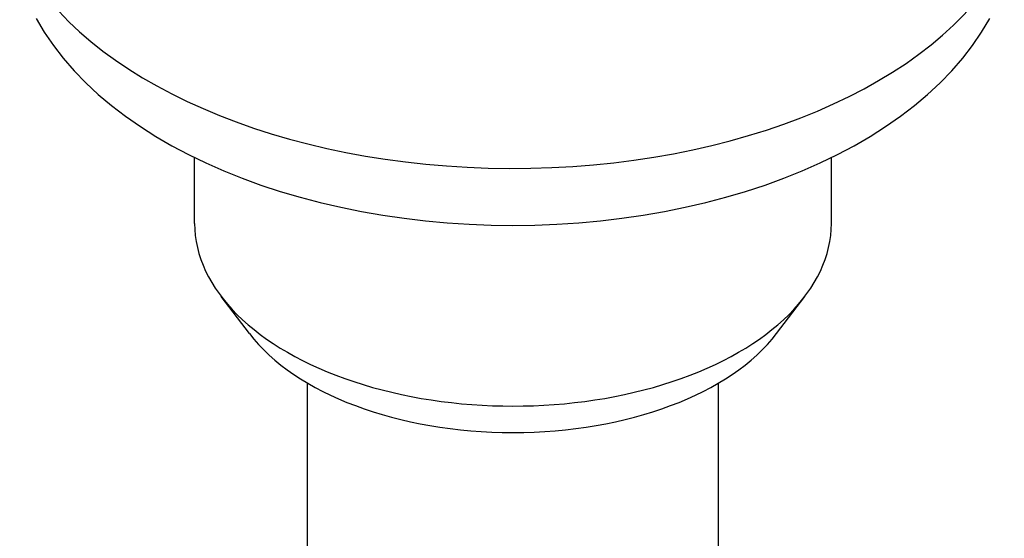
# Model space of a CAD drawing. Header units: millimetres. Extents: x 261 to 558, y -63 to 320.
# Tile 11 of 13: x 501 to 549, y 141 to 166. Entities that reach past the tile are written whole.
import ezdxf

# ---------------------------------------------------------------- set-up
doc = ezdxf.new("R2010")
doc.units = ezdxf.units.MM
doc.layers.add('Detail', color=2, linetype='Continuous')

msp = doc.modelspace()

# ---------------------------------------------------------------- linework, layer by layer
at = {"layer": 'Detail'}
for p, q in [((509.871, 156.047), (509.871, 159.25)), ((540.873, 156.047), (540.873, 159.25)), ((512.538, 150.685), (511.163, 152.494)), ((538.206, 150.685), (539.581, 152.494)), ((515.372, 128.224), (515.372, 148.274)), ((535.372, 128.224), (535.372, 148.274))]:
    msp.add_line(p, q, dxfattribs=at)
at = {"layer": 'Detail', "flags": 128}
msp.add_lwpolyline([(502.161, 166.02), (502.554, 165.355), (502.994, 164.709), (503.479, 164.082), (504.006, 163.476), (504.575, 162.89), (505.183, 162.325), (505.83, 161.781), (506.512, 161.259), (507.23, 160.76), (507.981, 160.282), (508.764, 159.828), (509.577, 159.397), (510.419, 158.989), (511.289, 158.606), (512.184, 158.246), (513.103, 157.912), (514.044, 157.603), (515.007, 157.319), (515.988, 157.061), (516.987, 156.83), (518.001, 156.624), (519.029, 156.446), (520.068, 156.295), (521.117, 156.17), (522.174, 156.074), (523.236, 156.005), (524.303, 155.963), (525.372, 155.949), (526.44, 155.963), (527.507, 156.004), (528.57, 156.074), (529.627, 156.17), (530.676, 156.295), (531.715, 156.446), (532.742, 156.625), (533.756, 156.83), (534.755, 157.061), (535.737, 157.319), (536.699, 157.603), (537.641, 157.912), (538.56, 158.247), (539.455, 158.606), (540.324, 158.989), (541.166, 159.397), (541.98, 159.828), (542.762, 160.282), (543.513, 160.76), (544.231, 161.259), (544.914, 161.781), (545.56, 162.325), (546.168, 162.89), (546.737, 163.476), (547.265, 164.082), (547.749, 164.709), (548.189, 165.355), (548.582, 166.021)], dxfattribs=at)
at = {"layer": 'Detail'}
for centre, major_axis, start_param, end_param in [((525.372, 173.062), (-25, 0), 0.281431, 2.846583), ((525.372, 156.047), (-15.501, 0), 0, 3.141593), ((525.372, 153.895), (14.001, 0), 3.552778, 5.872)]:
    msp.add_ellipse(centre, major_axis=major_axis, ratio=0.573576, start_param=start_param, end_param=end_param, dxfattribs=at)

doc.saveas('drawing.dxf')
